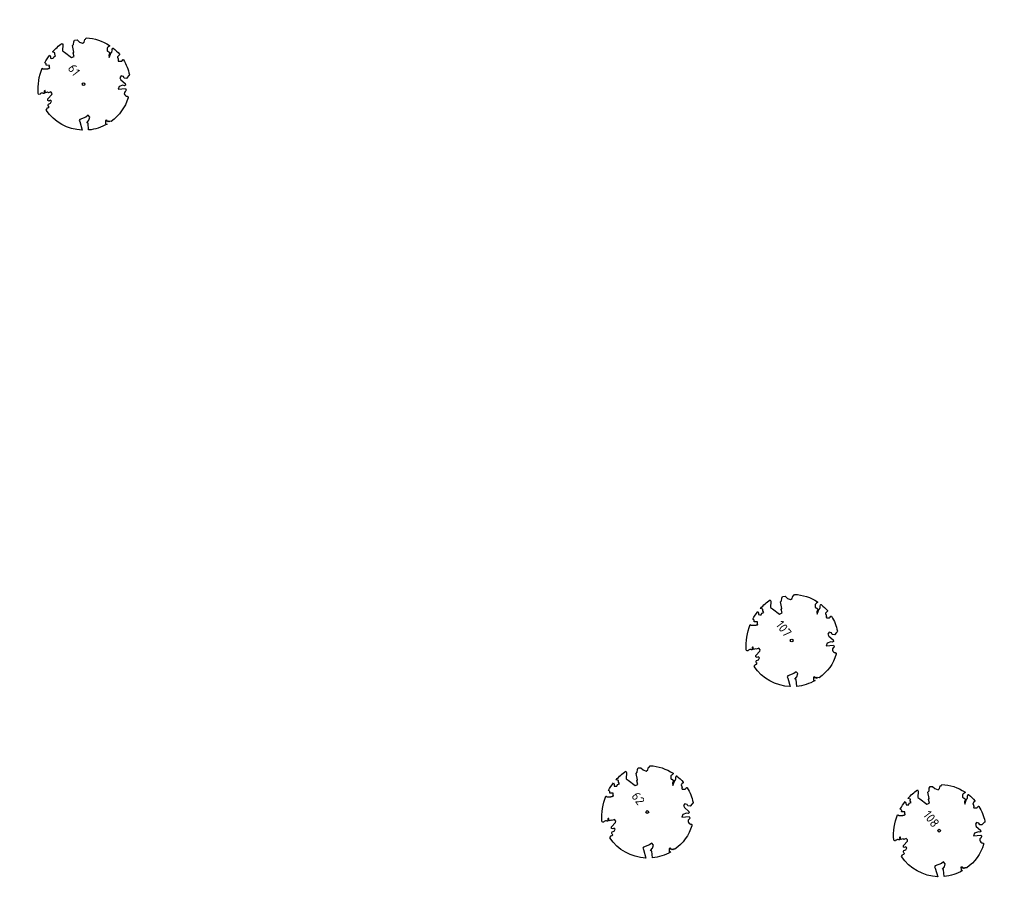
# Model space of a CAD drawing. Header units: metres. Extents: x 197067 to 197667, y 354825 to 355599.
# Tile 4 of 14: x 197474 to 197517, y 355024 to 355062. Entities that reach past the tile are written whole.
import ezdxf

# ---------------------------------------------------------------- set-up
doc = ezdxf.new("R2010")
doc.units = ezdxf.units.M
doc.layers.add('V-WE-GR-BOOM-S', color=10, linetype='Continuous', lineweight=25)
doc.styles.add('NLCS-ISO-M500-T25', font='NLCS-ISO.ttf', dxfattribs={"height": 1})

# ---------------------------------------------------------------- blocks, each defined once
blk = doc.blocks.new('*U2')
at = {"color": 252}
blk.add_lwpolyline([(0.43, 4.71), (0.44, 4.72), (0.45, 4.73), (0.46, 4.74), (0.47, 4.75), (0.47, 4.75), (0.48, 4.76), (0.49, 4.77), (0.49, 4.78), (0.5, 4.79), (0.51, 4.8), (0.51, 4.82), (0.52, 4.84), (0.52, 4.86), (0.51, 4.88), (0.51, 4.92), (0.48, 5.03, -0.52938), (0.53, 5.1, -0.087139), (2.22, 4.62, -0.372341), (2.28, 4.47), (2.35, 4.12), (2.18, 3.95), (1.99, 3.99), (1.77, 3.82), (1.85, 3.6), (2.09, 3.53), (2.71, 3.67), (2.86, 3.59), (2.85, 3.45), (2.71, 3.36), (2.58, 2.94), (2.74, 2.67), (3.17, 3.35, -0.504641), (3.41, 3.14, 0.331948), (3.54, 2.92, 0.282008), (3.99, 3), (3.96, 2.99, -0.512156), (4.16, 2.98, -0.16076), (5.09, -0.06), (4.98, -0.17), (4.98, -0.29), (4.86, -0.31), (4.88, -0.44), (4.7, -0.38), (4.64, -0.52), (4.86, -0.67), (4.93, -0.72), (5.05, -0.6, -0.106371), (4.34, -2.61), (3.71, -2.2), (3.59, -2.28), (3.51, -1.94), (3.29, -1.67), (3.02, -1.68), (3.03, -1.99), (2.83, -2.68), (2.86, -2.81), (3.01, -2.83), (3.93, -3.18, -0.236298), (-0.23, -5.01, 0.159625), (-0.35, -4.77, 0.350802), (-0.31, -4.53, -0.504641), (-0.6, -4.39), (-0.53, -4.17), (-0.65, -3.96), (-0.8, -3.98), (-0.82, -4.14), (-0.94, -4.21), (-1.08, -4.11), (-1.2, -3.47), (-1.29, -3.38), (-1.52, -3.39), (-1.59, -3.66), (-1.68, -3.69), (-1.77, -3.92), (-2, -3.8, 0.733583), (-1.92, -3.97, -0.861625), (-1.87, -4.13, 0.279978), (-2.04, -4.39), (-2.04, -4.4, -0.827056), (-2.21, -4.58, -0.116774), (-4.15, -2.56), (-4.11, -2.55), (-4.08, -2.54), (-4.06, -2.53), (-4.04, -2.52), (-4.02, -2.51), (-4.01, -2.5), (-4, -2.49), (-3.77, -2.18), (-3.76, -2.17), (-3.76, -2.16), (-3.75, -2.15), (-3.75, -2.14), (-3.75, -2.13), (-3.74, -2.12), (-3.74, -2.11), (-3.74, -2.1), (-3.73, -2.09), (-3.72, -2.07), (-3.71, -2.06), (-3.71, -2.04), (-3.7, -2.02), (-3.69, -2.01), (-3.68, -1.99), (-3.68, -1.97), (-3.67, -1.96), (-3.67, -1.94), (-3.67, -1.93), (-3.67, -1.92), (-3.67, -1.9), (-3.67, -1.89), (-3.67, -1.88), (-3.68, -1.88), (-3.68, -1.87), (-3.69, -1.87), (-3.7, -1.87), (-3.71, -1.87), (-3.72, -1.87), (-3.73, -1.86), (-3.74, -1.86), (-3.75, -1.86), (-3.76, -1.86), (-3.78, -1.85), (-3.79, -1.84), (-3.8, -1.83), (-3.81, -1.83), (-3.83, -1.82), (-3.84, -1.81), (-3.85, -1.8), (-3.87, -1.78), (-3.88, -1.77), (-3.89, -1.76), (-3.91, -1.75), (-4.15, -2.03), (-4.16, -2.01), (-4.17, -2), (-4.18, -1.98), (-4.19, -1.97), (-4.2, -1.95), (-4.22, -1.94), (-4.24, -1.93), (-4.27, -1.92), (-4.32, -1.93), (-4.38, -1.94), (-4.46, -1.97, -0.040997), (-4.79, -1.03), (-4.62, -1.06), (-4.46, -1.16), (-4.38, -1.08), (-4.28, -0.93), (-4.38, -0.78), (-4.32, -0.57), (-4.52, -0.55), (-4.65, -0.42), (-4.89, -0.58, -0.05814), (-4.99, 0.83), (-4.85, 0.8), (-4.3, 0.36), (-4.06, 0.45), (-3.13, 0.69), (-3.05, 1), (-3.41, 1.14), (-3.46, 1.26), (-4.12, 1.58), (-4.14, 1.77), (-4.36, 1.96), (-4.45, 2.14), (-4.3, 2.38), (-3.96, 2.43), (-3.65, 2.63), (-3.65, 2.84), (-3.84, 3.07), (-3.79, 3.16), (-3.86, 3.31, -0.13428), (-1.66, 4.83, -0.541727), (-1.6, 4.78), (-1.61, 4.64), (-1.61, 4.56), (-1.6, 4.51), (-1.58, 4.46), (-1.56, 4.43), (-1.53, 4.41), (-1.51, 4.39), (-1.49, 4.38), (-1.47, 4.36), (-1.45, 4.34), (-1.43, 4.32), (-1.41, 4.31), (-1.4, 4.3), (-1.38, 4.28), (-1.36, 4.28), (-1.35, 4.27), (-1.33, 4.27), (-1.31, 4.28), (-1.29, 4.28), (-1.27, 4.29), (-1.25, 4.31), (-1.23, 4.32), (-1.21, 4.33), (-1.19, 4.34), (-1.17, 4.34), (-1.15, 4.35), (-1.13, 4.35), (-1.11, 4.35), (-1.09, 4.36), (-1.07, 4.36), (-1.05, 4.36), (-1.03, 4.37), (-1.01, 4.38), (-1, 4.39), (-0.99, 4.41), (-0.97, 4.42), (-0.96, 4.32), (-0.94, 4.3), (-0.83, 4.12), (-0.61, 4), (-0.93, 4.51), (-0.92, 4.52), (-0.92, 4.54), (-0.92, 4.55), (-0.92, 4.57), (-0.92, 4.58), (-0.93, 4.6), (-0.94, 4.61), (-0.95, 4.63), (-0.97, 4.65), (-0.99, 4.67), (-1.02, 4.69), (-1.05, 4.72), (-1.08, 4.75), (-1.12, 4.79), (-1.2, 4.9, -0.543104), (-1.17, 4.98, -0.046766), (-0.23, 5.12, -0.385168), (-0.18, 5.07), (-0.15, 4.88), (-0.14, 4.82), (-0.12, 4.78), (-0.1, 4.75), (-0.09, 4.74), (-0.07, 4.73), (-0.05, 4.73), (-0.03, 4.73), (-0.01, 4.72), (0.01, 4.72), (0.03, 4.72), (0.04, 4.71), (0.06, 4.7), (0.08, 4.7), (0.09, 4.69), (0.11, 4.68), (0.12, 4.67), (0.14, 4.67), (0.15, 4.66), (0.17, 4.65), (0.18, 4.65), (0.19, 4.64), (0.2, 4.63), (0.21, 4.62), (0.22, 4.61), (0.23, 4.6), (0.23, 4.59), (0.24, 4.58), (0.24, 4.58), (0.25, 4.57), (0.25, 4.56), (0.26, 4.56), (0.27, 4.56), (0.28, 4.56), (0.29, 4.56), (0.3, 4.57), (0.31, 4.57), (0.32, 4.58), (0.34, 4.59), (0.35, 4.6), (0.36, 4.62), (0.37, 4.63), (0.38, 4.64), (0.39, 4.66), (0.4, 4.67), (0.41, 4.69), (0.42, 4.7)], format="xyb", close=True, dxfattribs=at)
blk.add_circle((0, 0), 0.15, dxfattribs=at)
at = {"color": 7, "style": 'NLCS-ISO-M500-T25'}
for tag, p in [('NR', (-2.46, -0.4)), ('NAAM', (-2.46, -1.6))]:
    blk.add_attdef(tag, p, '', height=1, dxfattribs=at)
at = {"color": 7, "style": 'NLCS-ISO-M500-T25', "flags": 1}
for tag, p in [('WETNAAM', (-2.46, -2.8)), ('STAMDIA', (-2.46, -4)), ('STAMOMTR', (-2.46, -5.2)), ('OPMERKING', (-2.46, -6.4))]:
    blk.add_attdef(tag, p, '', height=1, dxfattribs=at)

msp = doc.modelspace()

# ---------------------------------------------------------------- block references
at = {"layer": 'V-WE-GR-BOOM-S'}
ref = msp.add_blockref('*U2', (197476.603, 355059.119), dxfattribs=dict(at, xscale=0.4, yscale=0.4, zscale=0.4, rotation=307.28604508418))
ref.add_attrib('NR', '61', (197475.879, 355059.805), dxfattribs={"layer": '0', "color": 7, "height": 0.4, "rotation": 307.286, "style": 'NLCS-ISO-M500-T25'})
ref = msp.add_blockref('*U2', (197507.696, 355034.686), dxfattribs=dict(at, xscale=0.4, yscale=0.4, zscale=0.4, rotation=307.28604508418))
ref.add_attrib('NR', '107', (197506.972, 355035.372), dxfattribs={"layer": '0', "color": 7, "height": 0.4, "rotation": 307.286, "style": 'NLCS-ISO-M500-T25'})
ref = msp.add_blockref('*U2', (197501.357, 355027.16), dxfattribs=dict(at, xscale=0.4, yscale=0.4, zscale=0.4, rotation=307.28604508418))
ref.add_attrib('NR', '62', (197500.633, 355027.846), dxfattribs={"layer": '0', "color": 7, "height": 0.4, "rotation": 307.286, "style": 'NLCS-ISO-M500-T25'})
ref = msp.add_blockref('*U2', (197514.17, 355026.339), dxfattribs=dict(at, xscale=0.4, yscale=0.4, zscale=0.4, rotation=307.28604508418))
ref.add_attrib('NR', '108', (197513.446, 355027.025), dxfattribs={"layer": '0', "color": 7, "height": 0.4, "rotation": 307.286, "style": 'NLCS-ISO-M500-T25'})

doc.saveas('drawing.dxf')
